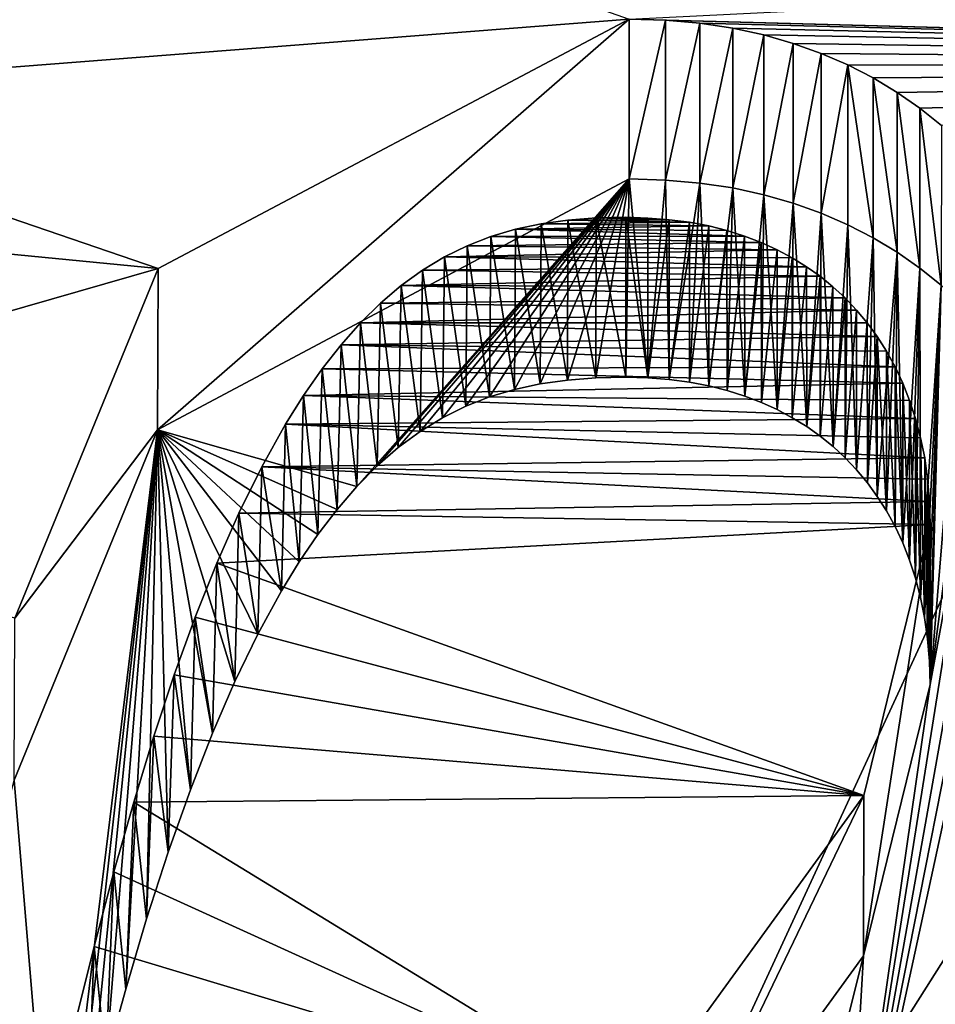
# Model space of a CAD drawing. Header units: millimetres. Extents: x -106 to 241, y -380 to 275.
# Tile 91 of 205: x -11.69 to -10.2, y 22.39 to 23.99. Entities that reach past the tile are written whole.
import ezdxf

# ---------------------------------------------------------------- set-up
doc = ezdxf.new("R2010")
doc.units = ezdxf.units.MM
doc.header["$LTSCALE"] = 65.185185
for name, color, linetype in [('1', 7, 'CONTINUOUS'), ('1086', 7, 'CONTINUOUS'), ('1097', 7, 'CONTINUOUS'), ('11', 7, 'CONTINUOUS'), ('175', 7, 'CONTINUOUS'), ('176', 7, 'CONTINUOUS'), ('177', 7, 'CONTINUOUS'), ('178', 7, 'CONTINUOUS'), ('185', 7, 'CONTINUOUS'), ('461', 7, 'CONTINUOUS'), ('464', 7, 'CONTINUOUS'), ('465', 7, 'CONTINUOUS'), ('469', 7, 'CONTINUOUS'), ('470', 7, 'CONTINUOUS'), ('473', 7, 'CONTINUOUS'), ('475', 7, 'CONTINUOUS'), ('477', 7, 'CONTINUOUS'), ('479', 7, 'CONTINUOUS'), ('481', 7, 'CONTINUOUS'), ('552', 7, 'CONTINUOUS'), ('553', 7, 'CONTINUOUS'), ('728', 7, 'CONTINUOUS'), ('764', 7, 'CONTINUOUS'), ('82', 7, 'CONTINUOUS'), ('84', 7, 'CONTINUOUS'), ('856', 7, 'CONTINUOUS'), ('857', 7, 'CONTINUOUS'), ('858', 7, 'CONTINUOUS'), ('861', 7, 'CONTINUOUS'), ('862', 7, 'CONTINUOUS'), ('863', 7, 'CONTINUOUS')]:
    doc.layers.add(name, color=color, linetype=linetype)

msp = doc.modelspace()

# ---------------------------------------------------------------- linework, layer by layer
at = {"layer": '1', "linetype": 'CONTINUOUS'}
for points in [[(-78.8336, 11.2096), (-77.0064, 40), (-2.5451, 1.1668), (-78.8336, 11.2096)], [(-77.0064, 40), (77.0064, 40), (-2.5451, 1.1668), (-77.0064, 40)]]:
    msp.add_3dface(points, dxfattribs=at)
at = {"layer": '1086', "linetype": 'CONTINUOUS'}
for points in [[(-10.6334, 23.6632, 83.5466), (-10.7974, 23.6624, 83.5468), (-10.7516, 23.666, 83.5458), (-10.6334, 23.6632, 83.5466)], [(-10.7036, 23.667, 83.5456), (-10.6677, 23.6658, 83.5459), (-10.7516, 23.666, 83.5458), (-10.7036, 23.667, 83.5456)], [(-10.6677, 23.6658, 83.5459), (-10.6334, 23.6632, 83.5466), (-10.7516, 23.666, 83.5458), (-10.6677, 23.6658, 83.5459)], [(-10.5114, 23.6365, 83.5537), (-10.9222, 23.6358, 83.5539), (-10.8823, 23.6476, 83.5508), (-10.5114, 23.6365, 83.5537)], [(-10.5693, 23.653, 83.5493), (-10.8823, 23.6476, 83.5508), (-10.841, 23.6563, 83.5484), (-10.5693, 23.653, 83.5493)], [(-10.5693, 23.653, 83.5493), (-10.5397, 23.6455, 83.5513), (-10.8823, 23.6476, 83.5508), (-10.5693, 23.653, 83.5493)], [(-10.5397, 23.6455, 83.5513), (-10.5114, 23.6365, 83.5537), (-10.8823, 23.6476, 83.5508), (-10.5397, 23.6455, 83.5513)], [(-10.6006, 23.6589, 83.5477), (-10.841, 23.6563, 83.5484), (-10.7974, 23.6624, 83.5468), (-10.6006, 23.6589, 83.5477)], [(-10.6006, 23.6589, 83.5477), (-10.5693, 23.653, 83.5493), (-10.841, 23.6563, 83.5484), (-10.6006, 23.6589, 83.5477)], [(-10.6334, 23.6632, 83.5466), (-10.6006, 23.6589, 83.5477), (-10.7974, 23.6624, 83.5468), (-10.6334, 23.6632, 83.5466)], [(-10.4843, 23.6262, 83.5565), (-10.9605, 23.6209, 83.5579), (-10.9222, 23.6358, 83.5539), (-10.4843, 23.6262, 83.5565)], [(-10.5114, 23.6365, 83.5537), (-10.4843, 23.6262, 83.5565), (-10.9222, 23.6358, 83.5539), (-10.5114, 23.6365, 83.5537)], [(-10.4586, 23.6145, 83.5597), (-10.9974, 23.6028, 83.5628), (-10.9605, 23.6209, 83.5579), (-10.4586, 23.6145, 83.5597)], [(-10.4843, 23.6262, 83.5565), (-10.4586, 23.6145, 83.5597), (-10.9605, 23.6209, 83.5579), (-10.4843, 23.6262, 83.5565)], [(-10.4108, 23.587, 83.567), (-11.0331, 23.5814, 83.5685), (-10.9974, 23.6028, 83.5628), (-10.4108, 23.587, 83.567)], [(-10.4586, 23.6145, 83.5597), (-10.4341, 23.6014, 83.5632), (-10.9974, 23.6028, 83.5628), (-10.4586, 23.6145, 83.5597)], [(-10.4341, 23.6014, 83.5632), (-10.4108, 23.587, 83.567), (-10.9974, 23.6028, 83.5628), (-10.4341, 23.6014, 83.5632)], [(-10.4108, 23.587, 83.567), (-10.3888, 23.5715, 83.5712), (-11.0331, 23.5814, 83.5685), (-10.4108, 23.587, 83.567)], [(-10.3888, 23.5715, 83.5712), (-11.0676, 23.5565, 83.5752), (-11.0331, 23.5814, 83.5685), (-10.3888, 23.5715, 83.5712)], [(-10.3888, 23.5715, 83.5712), (-10.368, 23.5546, 83.5757), (-11.0676, 23.5565, 83.5752), (-10.3888, 23.5715, 83.5712)], [(-10.3484, 23.5364, 83.5806), (-11.1011, 23.5281, 83.5828), (-11.0676, 23.5565, 83.5752), (-10.3484, 23.5364, 83.5806)], [(-10.368, 23.5546, 83.5757), (-10.3484, 23.5364, 83.5806), (-11.0676, 23.5565, 83.5752), (-10.368, 23.5546, 83.5757)], [(-10.3484, 23.5364, 83.5806), (-10.3298, 23.5169, 83.5858), (-11.1011, 23.5281, 83.5828), (-10.3484, 23.5364, 83.5806)], [(-10.3298, 23.5169, 83.5858), (-11.1335, 23.4962, 83.5913), (-11.1011, 23.5281, 83.5828), (-10.3298, 23.5169, 83.5858)], [(-10.3298, 23.5169, 83.5858), (-10.3124, 23.4961, 83.5914), (-11.1335, 23.4962, 83.5913), (-10.3298, 23.5169, 83.5858)], [(-10.2962, 23.4738, 83.5973), (-11.1651, 23.4606, 83.6009), (-11.1335, 23.4962, 83.5913), (-10.2962, 23.4738, 83.5973)], [(-10.3124, 23.4961, 83.5914), (-10.2962, 23.4738, 83.5973), (-11.1335, 23.4962, 83.5913), (-10.3124, 23.4961, 83.5914)], [(-10.2962, 23.4738, 83.5973), (-10.2812, 23.4502, 83.6037), (-11.1651, 23.4606, 83.6009), (-10.2962, 23.4738, 83.5973)], [(-10.2673, 23.4251, 83.6104), (-11.1958, 23.4214, 83.6114), (-11.1651, 23.4606, 83.6009), (-10.2673, 23.4251, 83.6104)], [(-10.2812, 23.4502, 83.6037), (-10.2673, 23.4251, 83.6104), (-11.1651, 23.4606, 83.6009), (-10.2812, 23.4502, 83.6037)], [(-10.2673, 23.4251, 83.6104), (-10.2548, 23.3986, 83.6175), (-11.1958, 23.4214, 83.6114), (-10.2673, 23.4251, 83.6104)], [(-10.2548, 23.3986, 83.6175), (-11.2258, 23.3786, 83.6229), (-11.1958, 23.4214, 83.6114), (-10.2548, 23.3986, 83.6175)], [(-10.2548, 23.3986, 83.6175), (-10.2438, 23.3706, 83.625), (-11.2258, 23.3786, 83.6229), (-10.2548, 23.3986, 83.6175)], [(-10.2341, 23.3411, 83.6329), (-11.2549, 23.332, 83.6353), (-11.2258, 23.3786, 83.6229), (-10.2341, 23.3411, 83.6329)], [(-10.2438, 23.3706, 83.625), (-10.2341, 23.3411, 83.6329), (-11.2258, 23.3786, 83.6229), (-10.2438, 23.3706, 83.625)], [(-10.2194, 23.2774, 83.65), (-11.2935, 23.2631, 83.6538), (-11.2549, 23.332, 83.6353), (-10.2194, 23.2774, 83.65)], [(-10.2341, 23.3411, 83.6329), (-10.2259, 23.3101, 83.6412), (-11.2549, 23.332, 83.6353), (-10.2341, 23.3411, 83.6329)], [(-10.2259, 23.3101, 83.6412), (-10.2194, 23.2774, 83.65), (-11.2549, 23.332, 83.6353), (-10.2259, 23.3101, 83.6412)], [(-10.2194, 23.2774, 83.65), (-10.2148, 23.243, 83.6592), (-11.2935, 23.2631, 83.6538), (-10.2194, 23.2774, 83.65)], [(-10.2118, 23.207, 83.6688), (-11.3306, 23.188, 83.6739), (-11.2935, 23.2631, 83.6538), (-10.2118, 23.207, 83.6688)], [(-10.2148, 23.243, 83.6592), (-10.2118, 23.207, 83.6688), (-11.2935, 23.2631, 83.6538), (-10.2148, 23.243, 83.6592)], [(-10.2118, 23.207, 83.6688), (-10.2105, 23.1693, 83.6789), (-11.3306, 23.188, 83.6739), (-10.2118, 23.207, 83.6688)], [(-10.2105, 23.1693, 83.6789), (-11.3665, 23.1068, 83.6957), (-11.3306, 23.188, 83.6739), (-10.2105, 23.1693, 83.6789)], [(-10.2105, 23.1693, 83.6789), (-10.3179, 22.7308, 83.7964), (-11.3665, 23.1068, 83.6957), (-10.2105, 23.1693, 83.6789)], [(-10.3179, 22.7308, 83.7964), (-11.4012, 23.0196, 83.719), (-11.3665, 23.1068, 83.6957), (-10.3179, 22.7308, 83.7964)], [(-10.3179, 22.7308, 83.7964), (-11.4352, 22.9262, 83.7441), (-11.4012, 23.0196, 83.719), (-10.3179, 22.7308, 83.7964)], [(-10.3179, 22.7308, 83.7964), (-11.4684, 22.8265, 83.7708), (-11.4352, 22.9262, 83.7441), (-10.3179, 22.7308, 83.7964)], [(-10.3179, 22.7308, 83.7964), (-11.501, 22.7201, 83.7993), (-11.4684, 22.8265, 83.7708), (-10.3179, 22.7308, 83.7964)], [(-10.3179, 22.7308, 83.7964), (-10.687, 22.2221, 83.9327), (-11.501, 22.7201, 83.7993), (-10.3179, 22.7308, 83.7964)], [(-10.687, 22.2221, 83.9327), (-11.5333, 22.6068, 83.8297), (-11.501, 22.7201, 83.7993), (-10.687, 22.2221, 83.9327)], [(-10.687, 22.2221, 83.9327), (-11.5653, 22.4863, 83.8619), (-11.5333, 22.6068, 83.8297), (-10.687, 22.2221, 83.9327)], [(-10.687, 22.2221, 83.9327), (-11.5971, 22.3581, 83.8963), (-11.5653, 22.4863, 83.8619), (-10.687, 22.2221, 83.9327)]]:
    msp.add_3dface(points, dxfattribs=at)
at = {"layer": '1097', "linetype": 'CONTINUOUS'}
for points in [[(-11.4627, 23.323, 82.6025), (-10.6981, 23.7292, 82.4936), (-11.1395, 23.2309, 82.6271), (-11.4627, 23.323, 82.6025)], [(-10.6981, 23.7292, 82.4936), (-11.1064, 23.2643, 82.6182), (-11.1395, 23.2309, 82.6271), (-10.6981, 23.7292, 82.4936)], [(-10.6981, 23.7292, 82.4936), (-11.0723, 23.294, 82.6103), (-11.1064, 23.2643, 82.6182), (-10.6981, 23.7292, 82.4936)], [(-10.6981, 23.7292, 82.4936), (-11.037, 23.3199, 82.6033), (-11.0723, 23.294, 82.6103), (-10.6981, 23.7292, 82.4936)], [(-10.6981, 23.7292, 82.4936), (-11.0007, 23.3422, 82.5973), (-11.037, 23.3199, 82.6033), (-10.6981, 23.7292, 82.4936)], [(-10.6981, 23.7292, 82.4936), (-10.9631, 23.3609, 82.5923), (-11.0007, 23.3422, 82.5973), (-10.6981, 23.7292, 82.4936)], [(-10.6981, 23.7292, 82.4936), (-10.9243, 23.3762, 82.5882), (-10.9631, 23.3609, 82.5923), (-10.6981, 23.7292, 82.4936)], [(-10.6981, 23.7292, 82.4936), (-10.884, 23.3883, 82.585), (-10.9243, 23.3762, 82.5882), (-10.6981, 23.7292, 82.4936)], [(-10.6981, 23.7292, 82.4936), (-10.8422, 23.3973, 82.5826), (-10.884, 23.3883, 82.585), (-10.6981, 23.7292, 82.4936)], [(-10.6981, 23.7292, 82.4936), (-10.7982, 23.4035, 82.5809), (-10.8422, 23.3973, 82.5826), (-10.6981, 23.7292, 82.4936)], [(-10.6981, 23.7292, 82.4936), (-10.752, 23.4072, 82.5799), (-10.7982, 23.4035, 82.5809), (-10.6981, 23.7292, 82.4936)], [(-10.6981, 23.7292, 82.4936), (-10.7036, 23.4081, 82.5797), (-10.752, 23.4072, 82.5799), (-10.6981, 23.7292, 82.4936)], [(-10.6981, 23.7292, 82.4936), (-10.6677, 23.407, 82.58), (-10.7036, 23.4081, 82.5797), (-10.6981, 23.7292, 82.4936)], [(-10.6981, 23.7292, 82.4936), (-10.6394, 23.7272, 82.4942), (-10.6677, 23.407, 82.58), (-10.6981, 23.7292, 82.4936)], [(-10.6394, 23.7272, 82.4942), (-10.6332, 23.4043, 82.5807), (-10.6677, 23.407, 82.58), (-10.6394, 23.7272, 82.4942)], [(-10.6394, 23.7272, 82.4942), (-10.5835, 23.7223, 82.4955), (-10.6332, 23.4043, 82.5807), (-10.6394, 23.7272, 82.4942)], [(-10.5835, 23.7223, 82.4955), (-10.6004, 23.4, 82.5818), (-10.6332, 23.4043, 82.5807), (-10.5835, 23.7223, 82.4955)], [(-10.5835, 23.7223, 82.4955), (-10.569, 23.3941, 82.5834), (-10.6004, 23.4, 82.5818), (-10.5835, 23.7223, 82.4955)], [(-10.5835, 23.7223, 82.4955), (-10.5304, 23.7145, 82.4976), (-10.569, 23.3941, 82.5834), (-10.5835, 23.7223, 82.4955)], [(-10.5304, 23.7145, 82.4976), (-10.5393, 23.3866, 82.5854), (-10.569, 23.3941, 82.5834), (-10.5304, 23.7145, 82.4976)], [(-10.5304, 23.7145, 82.4976), (-10.511, 23.3776, 82.5879), (-10.5393, 23.3866, 82.5854), (-10.5304, 23.7145, 82.4976)], [(-10.5304, 23.7145, 82.4976), (-10.4801, 23.7035, 82.5005), (-10.511, 23.3776, 82.5879), (-10.5304, 23.7145, 82.4976)], [(-10.4801, 23.7035, 82.5005), (-10.4839, 23.3672, 82.5906), (-10.511, 23.3776, 82.5879), (-10.4801, 23.7035, 82.5005)], [(-10.4801, 23.7035, 82.5005), (-10.4583, 23.3555, 82.5938), (-10.4839, 23.3672, 82.5906), (-10.4801, 23.7035, 82.5005)], [(-10.4801, 23.7035, 82.5005), (-10.4324, 23.6898, 82.5042), (-10.4583, 23.3555, 82.5938), (-10.4801, 23.7035, 82.5005)], [(-10.4324, 23.6898, 82.5042), (-10.4339, 23.3424, 82.5973), (-10.4583, 23.3555, 82.5938), (-10.4324, 23.6898, 82.5042)], [(-10.4324, 23.6898, 82.5042), (-10.4106, 23.3281, 82.6011), (-10.4339, 23.3424, 82.5973), (-10.4324, 23.6898, 82.5042)], [(-10.4324, 23.6898, 82.5042), (-10.3869, 23.6737, 82.5085), (-10.4106, 23.3281, 82.6011), (-10.4324, 23.6898, 82.5042)], [(-10.3869, 23.6737, 82.5085), (-10.3887, 23.3125, 82.6053), (-10.4106, 23.3281, 82.6011), (-10.3869, 23.6737, 82.5085)], [(-10.3869, 23.6737, 82.5085), (-10.3679, 23.2956, 82.6098), (-10.3887, 23.3125, 82.6053), (-10.3869, 23.6737, 82.5085)], [(-10.3869, 23.6737, 82.5085), (-10.3438, 23.655, 82.5135), (-10.3679, 23.2956, 82.6098), (-10.3869, 23.6737, 82.5085)], [(-10.3438, 23.655, 82.5135), (-10.3482, 23.2774, 82.6147), (-10.3679, 23.2956, 82.6098), (-10.3438, 23.655, 82.5135)], [(-10.3438, 23.655, 82.5135), (-10.3297, 23.258, 82.6199), (-10.3482, 23.2774, 82.6147), (-10.3438, 23.655, 82.5135)], [(-10.3438, 23.655, 82.5135), (-10.3028, 23.6339, 82.5192), (-10.3297, 23.258, 82.6199), (-10.3438, 23.655, 82.5135)], [(-10.3028, 23.6339, 82.5192), (-10.3123, 23.2372, 82.6255), (-10.3297, 23.258, 82.6199), (-10.3028, 23.6339, 82.5192)], [(-10.3028, 23.6339, 82.5192), (-10.2962, 23.215, 82.6314), (-10.3123, 23.2372, 82.6255), (-10.3028, 23.6339, 82.5192)], [(-10.3028, 23.6339, 82.5192), (-10.264, 23.6106, 82.5254), (-10.2962, 23.215, 82.6314), (-10.3028, 23.6339, 82.5192)], [(-10.264, 23.6106, 82.5254), (-10.2812, 23.1914, 82.6377), (-10.2962, 23.215, 82.6314), (-10.264, 23.6106, 82.5254)], [(-10.264, 23.6106, 82.5254), (-10.2674, 23.1664, 82.6444), (-10.2812, 23.1914, 82.6377), (-10.264, 23.6106, 82.5254)], [(-10.264, 23.6106, 82.5254), (-10.2549, 23.1399, 82.6515), (-10.2674, 23.1664, 82.6444), (-10.264, 23.6106, 82.5254)], [(-10.264, 23.6106, 82.5254), (-10.2273, 23.5849, 82.5323), (-10.2549, 23.1399, 82.6515), (-10.264, 23.6106, 82.5254)], [(-10.2273, 23.5849, 82.5323), (-10.2438, 23.1119, 82.659), (-10.2549, 23.1399, 82.6515), (-10.2273, 23.5849, 82.5323)], [(-10.2273, 23.5849, 82.5323), (-10.2341, 23.0824, 82.6669), (-10.2438, 23.1119, 82.659), (-10.2273, 23.5849, 82.5323)], [(-10.2273, 23.5849, 82.5323), (-10.2259, 23.0514, 82.6753), (-10.2341, 23.0824, 82.6669), (-10.2273, 23.5849, 82.5323)], [(-10.2273, 23.5849, 82.5323), (-10.1925, 23.5569, 82.5398), (-10.2259, 23.0514, 82.6753), (-10.2273, 23.5849, 82.5323)], [(-10.1925, 23.5569, 82.5398), (-10.2195, 23.0187, 82.684), (-10.2259, 23.0514, 82.6753), (-10.1925, 23.5569, 82.5398)], [(-10.1925, 23.5569, 82.5398), (-10.2148, 22.9843, 82.6932), (-10.2195, 23.0187, 82.684), (-10.1925, 23.5569, 82.5398)], [(-10.1925, 23.5569, 82.5398), (-10.2118, 22.9482, 82.7029), (-10.2148, 22.9843, 82.6932), (-10.1925, 23.5569, 82.5398)], [(-10.1925, 23.5569, 82.5398), (-10.2105, 22.9105, 82.713), (-10.2118, 22.9482, 82.7029), (-10.1925, 23.5569, 82.5398)], [(-10.1925, 23.5569, 82.5398), (-10.1595, 23.5264, 82.548), (-10.2105, 22.9105, 82.713), (-10.1925, 23.5569, 82.5398)], [(-10.1595, 23.5264, 82.548), (-10.1328, 23.4984, 82.5555), (-10.2105, 22.9105, 82.713), (-10.1595, 23.5264, 82.548)], [(-10.1328, 23.4984, 82.5555), (-10.1076, 23.4687, 82.5634), (-10.2105, 22.9105, 82.713), (-10.1328, 23.4984, 82.5555)], [(-10.1076, 23.4687, 82.5634), (-10.0839, 23.4372, 82.5719), (-10.349, 21.9526, 82.9697), (-10.1076, 23.4687, 82.5634)], [(-10.1076, 23.4687, 82.5634), (-10.349, 21.9526, 82.9697), (-10.2105, 22.9105, 82.713), (-10.1076, 23.4687, 82.5634)], [(-10.0839, 23.4372, 82.5719), (-10.0618, 23.4039, 82.5808), (-10.349, 21.9526, 82.9697), (-10.0839, 23.4372, 82.5719)], [(-10.0618, 23.4039, 82.5808), (-10.0413, 23.3687, 82.5902), (-10.349, 21.9526, 82.9697), (-10.0618, 23.4039, 82.5808)], [(-10.0413, 23.3687, 82.5902), (-10.0346, 22.4476, 82.837), (-10.349, 21.9526, 82.9697), (-10.0413, 23.3687, 82.5902)], [(-11.6946, 22.7555, 82.7545), (-11.4627, 23.323, 82.6025), (-11.6288, 21.9633, 82.9668), (-11.6946, 22.7555, 82.7545)], [(-11.4627, 23.323, 82.6025), (-11.6038, 22.0718, 82.9377), (-11.6288, 21.9633, 82.9668), (-11.4627, 23.323, 82.6025)], [(-11.4627, 23.323, 82.6025), (-11.5762, 22.1842, 82.9076), (-11.6038, 22.0718, 82.9377), (-11.4627, 23.323, 82.6025)], [(-11.4627, 23.323, 82.6025), (-11.5461, 22.3008, 82.8764), (-11.5762, 22.1842, 82.9076), (-11.4627, 23.323, 82.6025)], [(-11.4627, 23.323, 82.6025), (-11.514, 22.4168, 82.8453), (-11.5461, 22.3008, 82.8764), (-11.4627, 23.323, 82.6025)], [(-11.4627, 23.323, 82.6025), (-11.48, 22.5307, 82.8148), (-11.514, 22.4168, 82.8453), (-11.4627, 23.323, 82.6025)], [(-11.4627, 23.323, 82.6025), (-11.4449, 22.6389, 82.7858), (-11.48, 22.5307, 82.8148), (-11.4627, 23.323, 82.6025)], [(-11.4627, 23.323, 82.6025), (-11.1395, 23.2309, 82.6271), (-11.1716, 23.1939, 82.6371), (-11.4627, 23.323, 82.6025)], [(-11.4627, 23.323, 82.6025), (-11.1716, 23.1939, 82.6371), (-11.2027, 23.1531, 82.648), (-11.4627, 23.323, 82.6025)], [(-11.4627, 23.323, 82.6025), (-11.2027, 23.1531, 82.648), (-11.2327, 23.1091, 82.6598), (-11.4627, 23.323, 82.6025)], [(-11.4627, 23.323, 82.6025), (-11.2327, 23.1091, 82.6598), (-11.2616, 23.0619, 82.6724), (-11.4627, 23.323, 82.6025)], [(-11.4627, 23.323, 82.6025), (-11.2616, 23.0619, 82.6724), (-11.2998, 22.9921, 82.6911), (-11.4627, 23.323, 82.6025)], [(-11.4627, 23.323, 82.6025), (-11.2998, 22.9921, 82.6911), (-11.3369, 22.9155, 82.7117), (-11.4627, 23.323, 82.6025)], [(-11.4627, 23.323, 82.6025), (-11.3369, 22.9155, 82.7117), (-11.3733, 22.8315, 82.7342), (-11.4627, 23.323, 82.6025)], [(-11.4627, 23.323, 82.6025), (-11.3733, 22.8315, 82.7342), (-11.4092, 22.7397, 82.7588), (-11.4627, 23.323, 82.6025)], [(-11.4627, 23.323, 82.6025), (-11.4092, 22.7397, 82.7588), (-11.4449, 22.6389, 82.7858), (-11.4627, 23.323, 82.6025)], [(-10.349, 21.9526, 82.9697), (-10.3184, 22.471, 82.8308), (-10.2105, 22.9105, 82.713), (-10.349, 21.9526, 82.9697)], [(-11.8947, 21.9472, 82.9711), (-11.6946, 22.7555, 82.7545), (-11.6288, 21.9633, 82.9668), (-11.8947, 21.9472, 82.9711)], [(-10.5263, 21.6422, 83.0528), (-10.687, 21.9633, 82.9668), (-10.3184, 22.471, 82.8308), (-10.5263, 21.6422, 83.0528)], [(-10.349, 21.9526, 82.9697), (-10.5263, 21.6422, 83.0528), (-10.3184, 22.471, 82.8308), (-10.349, 21.9526, 82.9697)]]:
    msp.add_3dface(points, dxfattribs=at)
at = {"layer": '11', "linetype": 'CONTINUOUS'}
for points in [[(-1.9846, 3.6162, 3.5), (-1.75, 3.5903, 3.5), (-63, 37.5, 3.5), (-1.9846, 3.6162, 3.5)], [(-63, 37.5, 3.5), (-1.75, 3.5903, 3.5), (-1.75, 37.5, 3.5), (-63, 37.5, 3.5)], [(-2.2188, 3.6454, 3.5), (-1.9846, 3.6162, 3.5), (-63, 37.5, 3.5), (-2.2188, 3.6454, 3.5)], [(-63, 11.6468, 3.5), (-2.2188, 3.6454, 3.5), (-63, 37.5, 3.5), (-63, 11.6468, 3.5)]]:
    msp.add_3dface(points, dxfattribs=at)
at = {"layer": '175', "linetype": 'CONTINUOUS'}
for points in [[(-10.7574, 35.5504, 51.4651), (-18.2185, 23.7124, 51.6503), (-12.551, 33.0513, 51.0269), (-10.7574, 35.5504, 51.4651)], [(-17.4803, 23.5825, 52.6728), (-11.4096, 34.0972, 52.5061), (-17.9148, 25.1146, 53.1318), (-17.4803, 23.5825, 52.6728)]]:
    msp.add_3dface(points, dxfattribs=at)
at = {"layer": '176', "linetype": 'CONTINUOUS'}
for points in [[(-18.2185, 23.7124, 51.6503), (-10.7574, 35.5504, 51.4651), (-14.5421, 32.0969, 51.7143), (-18.2185, 23.7124, 51.6503)], [(-18.2185, 23.7124, 52.0163), (-14.5421, 32.0969, 51.7143), (-10.7574, 35.5504, 51.8312), (-18.2185, 23.7124, 52.0163)]]:
    msp.add_3dface(points, dxfattribs=at)
at = {"layer": '177', "linetype": 'CONTINUOUS'}
for points in [[(-18.2185, 23.7124, 52.0163), (-10.7574, 35.5504, 51.8312), (-16.3988, 27.2927, 52.4418), (-18.2185, 23.7124, 52.0163)], [(-17.4803, 23.5825, 53.9939), (-17.9148, 25.1146, 53.4978), (-11.4096, 34.0972, 53.8272), (-17.4803, 23.5825, 53.9939)]]:
    msp.add_3dface(points, dxfattribs=at)
at = {"layer": '178', "linetype": 'CONTINUOUS'}
for points in [[(-15.6, 20.5, 65.5), (-15.6, 20.5, 63.5536), (-11.0309, 31.5309, 63.5536), (-15.6, 20.5, 65.5)], [(-11.0309, 31.5309, 65.5), (-15.6, 20.5, 65.5), (-11.0309, 31.5309, 63.5536), (-11.0309, 31.5309, 65.5)]]:
    msp.add_3dface(points, dxfattribs=at)
at = {"layer": '185', "linetype": 'CONTINUOUS'}
msp.add_3dface([(-16.2928, 20.5, 62.5), (-11.9536, 32.4466, 62.5), (-11.5241, 32.0174, 62.5), (-16.2928, 20.5, 62.5)], dxfattribs=at)
at = {"layer": '461', "linetype": 'CONTINUOUS'}
for points in [[(-11.2733, 31.7733, 68.4429), (-15.9429, 20.5, 68.4429), (-11.1039, 31.6039, 68.2033), (-11.2733, 31.7733, 68.4429)], [(-15.9429, 20.5, 68.4429), (-15.7033, 20.5, 68.2033), (-11.1039, 31.6039, 68.2033), (-15.9429, 20.5, 68.4429)]]:
    msp.add_3dface(points, dxfattribs=at)
at = {"layer": '464', "linetype": 'CONTINUOUS'}
for points in [[(-16.0646, 20.5, 72.2), (-11.3147, 31.8147, 68.5808), (-11.3595, 31.8593, 72.2), (-16.0646, 20.5, 72.2)], [(-16.0646, 20.5, 72.2), (-16.0014, 20.5, 68.5808), (-11.3147, 31.8147, 68.5808), (-16.0646, 20.5, 72.2)]]:
    msp.add_3dface(points, dxfattribs=at)
at = {"layer": '465', "linetype": 'CONTINUOUS'}
for points in [[(-16.0014, 20.5, 68.5808), (-11.2733, 31.7733, 68.4429), (-11.3147, 31.8147, 68.5808), (-16.0014, 20.5, 68.5808)], [(-11.2733, 31.7733, 68.4429), (-16.0014, 20.5, 68.5808), (-15.9855, 20.5, 68.5061), (-11.2733, 31.7733, 68.4429)], [(-15.9429, 20.5, 68.4429), (-11.2733, 31.7733, 68.4429), (-15.9855, 20.5, 68.5061), (-15.9429, 20.5, 68.4429)]]:
    msp.add_3dface(points, dxfattribs=at)
at = {"layer": '469', "linetype": 'CONTINUOUS'}
for points in [[(-15.6448, 20.5, 68.0654), (-11.0309, 31.5309, 65.5), (-11.0625, 31.5625, 68.0654), (-15.6448, 20.5, 68.0654)], [(-15.6, 20.5, 65.5), (-11.0309, 31.5309, 65.5), (-15.6448, 20.5, 68.0654), (-15.6, 20.5, 65.5)]]:
    msp.add_3dface(points, dxfattribs=at)
at = {"layer": '470', "linetype": 'CONTINUOUS'}
for points in [[(-11.3983, 31.8983, 62.6), (-15.6268, 20.5, 63.4536), (-16.1196, 20.5, 62.6), (-11.3983, 31.8983, 62.6)], [(-11.0498, 31.5498, 63.4536), (-15.6268, 20.5, 63.4536), (-11.3983, 31.8983, 62.6), (-11.0498, 31.5498, 63.4536)]]:
    msp.add_3dface(points, dxfattribs=at)
at = {"layer": '473', "linetype": 'CONTINUOUS'}
for points in [[(-15.6268, 20.5, 63.4536), (-11.0498, 31.5498, 63.4536), (-15.6068, 20.5, 63.5018), (-15.6268, 20.5, 63.4536)], [(-11.0498, 31.5498, 63.4536), (-15.6, 20.5, 63.5536), (-15.6068, 20.5, 63.5018), (-11.0498, 31.5498, 63.4536)], [(-11.0309, 31.5309, 63.5536), (-15.6, 20.5, 63.5536), (-11.0498, 31.5498, 63.4536), (-11.0309, 31.5309, 63.5536)]]:
    msp.add_3dface(points, dxfattribs=at)
at = {"layer": '475', "linetype": 'CONTINUOUS'}
for points in [[(-11.1039, 31.6039, 68.2033), (-15.7033, 20.5, 68.2033), (-11.0625, 31.5625, 68.0654), (-11.1039, 31.6039, 68.2033)], [(-11.0625, 31.5625, 68.0654), (-15.7033, 20.5, 68.2033), (-15.6606, 20.5, 68.1401), (-11.0625, 31.5625, 68.0654)], [(-15.6448, 20.5, 68.0654), (-11.0625, 31.5625, 68.0654), (-15.6606, 20.5, 68.1401), (-15.6448, 20.5, 68.0654)]]:
    msp.add_3dface(points, dxfattribs=at)
at = {"layer": '477', "linetype": 'CONTINUOUS'}
for points in [[(-16.2928, 20.5, 62.5), (-11.5241, 32.0174, 62.5), (-16.1928, 20.5, 62.5268), (-16.2928, 20.5, 62.5)], [(-11.5241, 32.0174, 62.5), (-16.1196, 20.5, 62.6), (-16.1928, 20.5, 62.5268), (-11.5241, 32.0174, 62.5)], [(-11.5241, 32.0174, 62.5), (-11.3983, 31.8983, 62.6), (-16.1196, 20.5, 62.6), (-11.5241, 32.0174, 62.5)]]:
    msp.add_3dface(points, dxfattribs=at)
at = {"layer": '479', "linetype": 'CONTINUOUS'}
for points in [[(-15.4939, 26.9179, 72.5), (-16.7705, 20.5, 72.5), (-11.5792, 32.0788, 72.5), (-15.4939, 26.9179, 72.5)], [(-11.5792, 32.0788, 72.5), (-16.7705, 20.5, 72.5), (-16.3752, 20.5, 72.5), (-11.5792, 32.0788, 72.5)]]:
    msp.add_3dface(points, dxfattribs=at)
at = {"layer": '481', "linetype": 'CONTINUOUS'}
for points in [[(-11.3595, 31.8593, 72.2), (-11.5792, 32.0788, 72.5), (-16.3752, 20.5, 72.5), (-11.3595, 31.8593, 72.2)], [(-16.0646, 20.5, 72.2), (-11.3595, 31.8593, 72.2), (-16.3752, 20.5, 72.5), (-16.0646, 20.5, 72.2)]]:
    msp.add_3dface(points, dxfattribs=at)
at = {"layer": '552', "linetype": 'CONTINUOUS'}
msp.add_3dface([(-16.3987, 27.2929, 54.1207), (-17.4803, 23.5825, 53.9939), (-11.4096, 34.0972, 53.8272), (-16.3987, 27.2929, 54.1207)], dxfattribs=at)
at = {"layer": '553', "linetype": 'CONTINUOUS'}
msp.add_3dface([(-11.4096, 34.0972, 52.5061), (-17.4803, 23.5825, 52.6728), (-12.551, 33.0513, 52.3481), (-11.4096, 34.0972, 52.5061)], dxfattribs=at)
at = {"layer": '728', "linetype": 'CONTINUOUS'}
for points in [[(-12.2825, 23.865, 83.4925), (-12.5276, 24.6305, 83.2874), (-10.6981, 23.988, 83.4596), (-12.2825, 23.865, 83.4925)], [(-7.8012, 23.9104, 83.4804), (-10.6981, 23.988, 83.4596), (-7.7744, 24.1332, 83.4207), (-7.8012, 23.9104, 83.4804)], [(-11.4615, 23.5839, 83.5679), (-12.2825, 23.865, 83.4925), (-10.6981, 23.988, 83.4596), (-11.4615, 23.5839, 83.5679)], [(-10.6395, 23.9861, 83.4601), (-10.6981, 23.988, 83.4596), (-7.8012, 23.9104, 83.4804), (-10.6395, 23.9861, 83.4601)], [(-10.5837, 23.9812, 83.4614), (-10.6395, 23.9861, 83.4601), (-7.8012, 23.9104, 83.4804), (-10.5837, 23.9812, 83.4614)], [(-10.5305, 23.9733, 83.4635), (-10.5837, 23.9812, 83.4614), (-7.8012, 23.9104, 83.4804), (-10.5305, 23.9733, 83.4635)], [(-10.4802, 23.9624, 83.4664), (-10.5305, 23.9733, 83.4635), (-7.8012, 23.9104, 83.4804), (-10.4802, 23.9624, 83.4664)], [(-10.4325, 23.9487, 83.4701), (-10.4802, 23.9624, 83.4664), (-7.8012, 23.9104, 83.4804), (-10.4325, 23.9487, 83.4701)], [(-10.3869, 23.9325, 83.4744), (-10.4325, 23.9487, 83.4701), (-7.8012, 23.9104, 83.4804), (-10.3869, 23.9325, 83.4744)], [(-10.3437, 23.9138, 83.4795), (-10.3869, 23.9325, 83.4744), (-7.8012, 23.9104, 83.4804), (-10.3437, 23.9138, 83.4795)], [(-10.3027, 23.8927, 83.4851), (-10.3437, 23.9138, 83.4795), (-7.8012, 23.9104, 83.4804), (-10.3027, 23.8927, 83.4851)], [(-10.2639, 23.8693, 83.4914), (-10.3027, 23.8927, 83.4851), (-7.8012, 23.9104, 83.4804), (-10.2639, 23.8693, 83.4914)], [(-10.2271, 23.8436, 83.4982), (-10.2639, 23.8693, 83.4914), (-7.8012, 23.9104, 83.4804), (-10.2271, 23.8436, 83.4982)], [(-10.1923, 23.8156, 83.5058), (-10.2271, 23.8436, 83.4982), (-7.8012, 23.9104, 83.4804), (-10.1923, 23.8156, 83.5058)], [(-12.1496, 23.6509, 83.5499), (-12.2825, 23.865, 83.4925), (-11.4615, 23.5839, 83.5679), (-12.1496, 23.6509, 83.5499)], [(-12.5494, 23.2718, 83.6515), (-12.1496, 23.6509, 83.5499), (-11.4615, 23.5839, 83.5679), (-12.5494, 23.2718, 83.6515)], [(-11.6935, 23.0181, 83.7195), (-12.5494, 23.2718, 83.6515), (-11.4615, 23.5839, 83.5679), (-11.6935, 23.0181, 83.7195)], [(-10.349, 22.2114, 83.9356), (-10.0337, 22.7087, 83.8023), (-10, 22.1686, 83.9471), (-10.349, 22.2114, 83.9356)]]:
    msp.add_3dface(points, dxfattribs=at)
at = {"layer": '764', "linetype": 'CONTINUOUS'}
for points in [[(0, 42.6294, 81.5704), (-14.2351, 37.4265, 82.5231), (0.002, -63.8706, 110.107), (0, 42.6294, 81.5704)], [(-14.2351, 37.4265, 82.5231), (-14.3118, -0.1509, 92.3786), (0.002, -63.8706, 110.107), (-14.2351, 37.4265, 82.5231)]]:
    msp.add_3dface(points, dxfattribs=at)
at = {"layer": '82', "linetype": 'CONTINUOUS'}
for points in [[(-17.5, 36.8137, 11.5), (-11, 27.0359, 11.5), (-7.25, 19.5, 11.5), (-17.5, 36.8137, 11.5)], [(-12.4508, 12.5228, 11.5), (-17.5, 36.8137, 11.5), (-10.9541, 13.9902, 11.5), (-12.4508, 12.5228, 11.5)], [(-10.9541, 13.9902, 11.5), (-17.5, 36.8137, 11.5), (-10.5696, 17.7317, 11.5), (-10.9541, 13.9902, 11.5)], [(-10.5696, 17.7317, 11.5), (-17.5, 36.8137, 11.5), (-7.25, 19.5, 11.5), (-10.5696, 17.7317, 11.5)], [(-11, 27.0359, 11.5), (-7, 27.0359, 11.5), (-4.1746, 18.0577, 11.5), (-11, 27.0359, 11.5)], [(-7.25, 19.5, 11.5), (-11, 27.0359, 11.5), (-4.1746, 18.0577, 11.5), (-7.25, 19.5, 11.5)]]:
    msp.add_3dface(points, dxfattribs=at)
at = {"layer": '84', "linetype": 'CONTINUOUS'}
for points in [[(-17.0299, 34.8675, 15), (-17.0299, 8.2504, 15), (-11.5, 30.5, 15), (-17.0299, 34.8675, 15)], [(-11.5, 30.5, 15), (-17.0299, 8.2504, 15), (-10.25, 28.335, 15), (-11.5, 30.5, 15)], [(-10.25, 28.335, 15), (-17.0299, 8.2504, 15), (-7.75, 28.335, 15), (-10.25, 28.335, 15)], [(-7.75, 28.335, 15), (-17.0299, 8.2504, 15), (-10.7141, 17.5, 15), (-7.75, 28.335, 15)], [(7.75, 28.335, 15), (-7.75, 28.335, 15), (-10.7141, 17.5, 15), (7.75, 28.335, 15)], [(-7.25, 19.5, 15), (7.75, 28.335, 15), (-10.7141, 17.5, 15), (-7.25, 19.5, 15)]]:
    msp.add_3dface(points, dxfattribs=at)
at = {"layer": '856', "linetype": 'CONTINUOUS'}
for points in [[(-11.4615, 23.5839, 83.5679), (-10.6981, 23.988, 83.4596), (-11.4627, 23.323, 82.6025), (-11.4615, 23.5839, 83.5679)], [(-11.4627, 23.323, 82.6025), (-10.6981, 23.988, 83.4596), (-10.6981, 23.7292, 82.4936), (-11.4627, 23.323, 82.6025)], [(-11.6935, 23.0181, 83.7195), (-11.4615, 23.5839, 83.5679), (-11.4627, 23.323, 82.6025), (-11.6935, 23.0181, 83.7195)], [(-11.6946, 22.7555, 82.7545), (-11.6935, 23.0181, 83.7195), (-11.4627, 23.323, 82.6025), (-11.6946, 22.7555, 82.7545)]]:
    msp.add_3dface(points, dxfattribs=at)
at = {"layer": '857', "linetype": 'CONTINUOUS'}
for points in [[(-10.6981, 23.988, 83.4596), (-10.6395, 23.9861, 83.4601), (-10.6981, 23.7292, 82.4936), (-10.6981, 23.988, 83.4596)], [(-10.6981, 23.7292, 82.4936), (-10.6395, 23.9861, 83.4601), (-10.6394, 23.7272, 82.4942), (-10.6981, 23.7292, 82.4936)], [(-10.6395, 23.9861, 83.4601), (-10.5837, 23.9812, 83.4614), (-10.6394, 23.7272, 82.4942), (-10.6395, 23.9861, 83.4601)], [(-10.6394, 23.7272, 82.4942), (-10.5837, 23.9812, 83.4614), (-10.5835, 23.7223, 82.4955), (-10.6394, 23.7272, 82.4942)], [(-10.5837, 23.9812, 83.4614), (-10.5305, 23.9733, 83.4635), (-10.5835, 23.7223, 82.4955), (-10.5837, 23.9812, 83.4614)], [(-10.5835, 23.7223, 82.4955), (-10.5305, 23.9733, 83.4635), (-10.5304, 23.7145, 82.4976), (-10.5835, 23.7223, 82.4955)], [(-10.5305, 23.9733, 83.4635), (-10.4802, 23.9624, 83.4664), (-10.5304, 23.7145, 82.4976), (-10.5305, 23.9733, 83.4635)], [(-10.5304, 23.7145, 82.4976), (-10.4802, 23.9624, 83.4664), (-10.4801, 23.7035, 82.5005), (-10.5304, 23.7145, 82.4976)], [(-10.4802, 23.9624, 83.4664), (-10.4325, 23.9487, 83.4701), (-10.4801, 23.7035, 82.5005), (-10.4802, 23.9624, 83.4664)], [(-10.4801, 23.7035, 82.5005), (-10.4325, 23.9487, 83.4701), (-10.4324, 23.6898, 82.5042), (-10.4801, 23.7035, 82.5005)], [(-10.4325, 23.9487, 83.4701), (-10.3869, 23.9325, 83.4744), (-10.4324, 23.6898, 82.5042), (-10.4325, 23.9487, 83.4701)], [(-10.4324, 23.6898, 82.5042), (-10.3869, 23.9325, 83.4744), (-10.3869, 23.6737, 82.5085), (-10.4324, 23.6898, 82.5042)], [(-10.3869, 23.9325, 83.4744), (-10.3437, 23.9138, 83.4795), (-10.3869, 23.6737, 82.5085), (-10.3869, 23.9325, 83.4744)], [(-10.3869, 23.6737, 82.5085), (-10.3437, 23.9138, 83.4795), (-10.3438, 23.655, 82.5135), (-10.3869, 23.6737, 82.5085)], [(-10.3438, 23.655, 82.5135), (-10.3437, 23.9138, 83.4795), (-10.3028, 23.6339, 82.5192), (-10.3438, 23.655, 82.5135)], [(-10.3437, 23.9138, 83.4795), (-10.3027, 23.8927, 83.4851), (-10.3028, 23.6339, 82.5192), (-10.3437, 23.9138, 83.4795)], [(-10.3028, 23.6339, 82.5192), (-10.3027, 23.8927, 83.4851), (-10.264, 23.6106, 82.5254), (-10.3028, 23.6339, 82.5192)], [(-10.3027, 23.8927, 83.4851), (-10.2639, 23.8693, 83.4914), (-10.264, 23.6106, 82.5254), (-10.3027, 23.8927, 83.4851)], [(-10.264, 23.6106, 82.5254), (-10.2639, 23.8693, 83.4914), (-10.2273, 23.5849, 82.5323), (-10.264, 23.6106, 82.5254)], [(-10.2639, 23.8693, 83.4914), (-10.2271, 23.8436, 83.4982), (-10.2273, 23.5849, 82.5323), (-10.2639, 23.8693, 83.4914)], [(-10.2273, 23.5849, 82.5323), (-10.2271, 23.8436, 83.4982), (-10.1925, 23.5569, 82.5398), (-10.2273, 23.5849, 82.5323)], [(-10.2271, 23.8436, 83.4982), (-10.1923, 23.8156, 83.5058), (-10.1925, 23.5569, 82.5398), (-10.2271, 23.8436, 83.4982)]]:
    msp.add_3dface(points, dxfattribs=at)
at = {"layer": '858', "linetype": 'CONTINUOUS'}
for points in [[(-10.0337, 22.7087, 83.8023), (-10.349, 22.2114, 83.9356), (-10.0346, 22.4476, 82.837), (-10.0337, 22.7087, 83.8023)], [(-10.0346, 22.4476, 82.837), (-10.349, 22.2114, 83.9356), (-10.349, 21.9526, 82.9697), (-10.0346, 22.4476, 82.837)]]:
    msp.add_3dface(points, dxfattribs=at)
at = {"layer": '861', "linetype": 'CONTINUOUS'}
for points in [[(-10.2105, 22.9105, 82.713), (-10.3184, 22.471, 82.8308), (-10.2105, 23.1693, 83.6789), (-10.2105, 22.9105, 82.713)], [(-10.2105, 23.1693, 83.6789), (-10.3184, 22.471, 82.8308), (-10.3179, 22.7308, 83.7964), (-10.2105, 23.1693, 83.6789)], [(-10.687, 21.9633, 82.9668), (-10.687, 22.2221, 83.9327), (-10.3179, 22.7308, 83.7964), (-10.687, 21.9633, 82.9668)], [(-10.3184, 22.471, 82.8308), (-10.687, 21.9633, 82.9668), (-10.3179, 22.7308, 83.7964), (-10.3184, 22.471, 82.8308)]]:
    msp.add_3dface(points, dxfattribs=at)
at = {"layer": '862', "linetype": 'CONTINUOUS'}
for points in [[(-10.7036, 23.4081, 82.5797), (-10.6677, 23.407, 82.58), (-10.7036, 23.667, 83.5456), (-10.7036, 23.4081, 82.5797)], [(-10.7036, 23.667, 83.5456), (-10.6677, 23.407, 82.58), (-10.6677, 23.6658, 83.5459), (-10.7036, 23.667, 83.5456)], [(-10.6677, 23.6658, 83.5459), (-10.6677, 23.407, 82.58), (-10.6334, 23.6632, 83.5466), (-10.6677, 23.6658, 83.5459)], [(-10.6677, 23.407, 82.58), (-10.6332, 23.4043, 82.5807), (-10.6334, 23.6632, 83.5466), (-10.6677, 23.407, 82.58)], [(-10.6334, 23.6632, 83.5466), (-10.6332, 23.4043, 82.5807), (-10.6006, 23.6589, 83.5477), (-10.6334, 23.6632, 83.5466)], [(-10.6332, 23.4043, 82.5807), (-10.6004, 23.4, 82.5818), (-10.6006, 23.6589, 83.5477), (-10.6332, 23.4043, 82.5807)], [(-10.6006, 23.6589, 83.5477), (-10.6004, 23.4, 82.5818), (-10.5693, 23.653, 83.5493), (-10.6006, 23.6589, 83.5477)], [(-10.6004, 23.4, 82.5818), (-10.569, 23.3941, 82.5834), (-10.5693, 23.653, 83.5493), (-10.6004, 23.4, 82.5818)], [(-10.5693, 23.653, 83.5493), (-10.569, 23.3941, 82.5834), (-10.5397, 23.6455, 83.5513), (-10.5693, 23.653, 83.5493)], [(-10.569, 23.3941, 82.5834), (-10.5393, 23.3866, 82.5854), (-10.5397, 23.6455, 83.5513), (-10.569, 23.3941, 82.5834)], [(-10.5397, 23.6455, 83.5513), (-10.5393, 23.3866, 82.5854), (-10.5114, 23.6365, 83.5537), (-10.5397, 23.6455, 83.5513)], [(-10.5393, 23.3866, 82.5854), (-10.511, 23.3776, 82.5879), (-10.5114, 23.6365, 83.5537), (-10.5393, 23.3866, 82.5854)], [(-10.5114, 23.6365, 83.5537), (-10.511, 23.3776, 82.5879), (-10.4843, 23.6262, 83.5565), (-10.5114, 23.6365, 83.5537)], [(-10.511, 23.3776, 82.5879), (-10.4839, 23.3672, 82.5906), (-10.4843, 23.6262, 83.5565), (-10.511, 23.3776, 82.5879)], [(-10.4843, 23.6262, 83.5565), (-10.4839, 23.3672, 82.5906), (-10.4586, 23.6145, 83.5597), (-10.4843, 23.6262, 83.5565)], [(-10.4839, 23.3672, 82.5906), (-10.4583, 23.3555, 82.5938), (-10.4586, 23.6145, 83.5597), (-10.4839, 23.3672, 82.5906)], [(-10.4586, 23.6145, 83.5597), (-10.4583, 23.3555, 82.5938), (-10.4341, 23.6014, 83.5632), (-10.4586, 23.6145, 83.5597)], [(-10.4583, 23.3555, 82.5938), (-10.4339, 23.3424, 82.5973), (-10.4341, 23.6014, 83.5632), (-10.4583, 23.3555, 82.5938)], [(-10.4341, 23.6014, 83.5632), (-10.4339, 23.3424, 82.5973), (-10.4108, 23.587, 83.567), (-10.4341, 23.6014, 83.5632)], [(-10.4339, 23.3424, 82.5973), (-10.4106, 23.3281, 82.6011), (-10.4108, 23.587, 83.567), (-10.4339, 23.3424, 82.5973)], [(-10.4108, 23.587, 83.567), (-10.4106, 23.3281, 82.6011), (-10.3888, 23.5715, 83.5712), (-10.4108, 23.587, 83.567)], [(-10.4106, 23.3281, 82.6011), (-10.3887, 23.3125, 82.6053), (-10.3888, 23.5715, 83.5712), (-10.4106, 23.3281, 82.6011)], [(-10.3888, 23.5715, 83.5712), (-10.3887, 23.3125, 82.6053), (-10.368, 23.5546, 83.5757), (-10.3888, 23.5715, 83.5712)], [(-10.3887, 23.3125, 82.6053), (-10.3679, 23.2956, 82.6098), (-10.368, 23.5546, 83.5757), (-10.3887, 23.3125, 82.6053)], [(-10.368, 23.5546, 83.5757), (-10.3679, 23.2956, 82.6098), (-10.3484, 23.5364, 83.5806), (-10.368, 23.5546, 83.5757)], [(-10.3679, 23.2956, 82.6098), (-10.3482, 23.2774, 82.6147), (-10.3484, 23.5364, 83.5806), (-10.3679, 23.2956, 82.6098)], [(-10.3484, 23.5364, 83.5806), (-10.3482, 23.2774, 82.6147), (-10.3298, 23.5169, 83.5858), (-10.3484, 23.5364, 83.5806)], [(-10.3482, 23.2774, 82.6147), (-10.3297, 23.258, 82.6199), (-10.3298, 23.5169, 83.5858), (-10.3482, 23.2774, 82.6147)], [(-10.3298, 23.5169, 83.5858), (-10.3297, 23.258, 82.6199), (-10.3124, 23.4961, 83.5914), (-10.3298, 23.5169, 83.5858)], [(-10.3297, 23.258, 82.6199), (-10.3123, 23.2372, 82.6255), (-10.3124, 23.4961, 83.5914), (-10.3297, 23.258, 82.6199)], [(-10.3124, 23.4961, 83.5914), (-10.3123, 23.2372, 82.6255), (-10.2962, 23.4738, 83.5973), (-10.3124, 23.4961, 83.5914)], [(-10.3123, 23.2372, 82.6255), (-10.2962, 23.215, 82.6314), (-10.2962, 23.4738, 83.5973), (-10.3123, 23.2372, 82.6255)], [(-10.2962, 23.215, 82.6314), (-10.2812, 23.1914, 82.6377), (-10.2962, 23.4738, 83.5973), (-10.2962, 23.215, 82.6314)], [(-10.2962, 23.4738, 83.5973), (-10.2812, 23.1914, 82.6377), (-10.2812, 23.4502, 83.6037), (-10.2962, 23.4738, 83.5973)], [(-10.2812, 23.1914, 82.6377), (-10.2674, 23.1664, 82.6444), (-10.2812, 23.4502, 83.6037), (-10.2812, 23.1914, 82.6377)], [(-10.2812, 23.4502, 83.6037), (-10.2674, 23.1664, 82.6444), (-10.2673, 23.4251, 83.6104), (-10.2812, 23.4502, 83.6037)], [(-10.2674, 23.1664, 82.6444), (-10.2549, 23.1399, 82.6515), (-10.2673, 23.4251, 83.6104), (-10.2674, 23.1664, 82.6444)], [(-10.2673, 23.4251, 83.6104), (-10.2549, 23.1399, 82.6515), (-10.2548, 23.3986, 83.6175), (-10.2673, 23.4251, 83.6104)], [(-10.2549, 23.1399, 82.6515), (-10.2438, 23.1119, 82.659), (-10.2548, 23.3986, 83.6175), (-10.2549, 23.1399, 82.6515)], [(-10.2548, 23.3986, 83.6175), (-10.2438, 23.1119, 82.659), (-10.2438, 23.3706, 83.625), (-10.2548, 23.3986, 83.6175)], [(-10.2438, 23.1119, 82.659), (-10.2341, 23.0824, 82.6669), (-10.2438, 23.3706, 83.625), (-10.2438, 23.1119, 82.659)], [(-10.2438, 23.3706, 83.625), (-10.2341, 23.0824, 82.6669), (-10.2341, 23.3411, 83.6329), (-10.2438, 23.3706, 83.625)], [(-10.2341, 23.0824, 82.6669), (-10.2259, 23.0514, 82.6753), (-10.2341, 23.3411, 83.6329), (-10.2341, 23.0824, 82.6669)], [(-10.2341, 23.3411, 83.6329), (-10.2259, 23.0514, 82.6753), (-10.2259, 23.3101, 83.6412), (-10.2341, 23.3411, 83.6329)], [(-10.2259, 23.0514, 82.6753), (-10.2195, 23.0187, 82.684), (-10.2259, 23.3101, 83.6412), (-10.2259, 23.0514, 82.6753)], [(-10.2259, 23.3101, 83.6412), (-10.2195, 23.0187, 82.684), (-10.2194, 23.2774, 83.65), (-10.2259, 23.3101, 83.6412)], [(-10.2195, 23.0187, 82.684), (-10.2148, 22.9843, 82.6932), (-10.2194, 23.2774, 83.65), (-10.2195, 23.0187, 82.684)], [(-10.2194, 23.2774, 83.65), (-10.2148, 22.9843, 82.6932), (-10.2148, 23.243, 83.6592), (-10.2194, 23.2774, 83.65)], [(-10.2148, 22.9843, 82.6932), (-10.2118, 22.9482, 82.7029), (-10.2148, 23.243, 83.6592), (-10.2148, 22.9843, 82.6932)], [(-10.2148, 23.243, 83.6592), (-10.2118, 22.9482, 82.7029), (-10.2118, 23.207, 83.6688), (-10.2148, 23.243, 83.6592)], [(-10.2105, 22.9105, 82.713), (-10.2105, 23.1693, 83.6789), (-10.2118, 23.207, 83.6688), (-10.2105, 22.9105, 82.713)], [(-10.2118, 22.9482, 82.7029), (-10.2105, 22.9105, 82.713), (-10.2118, 23.207, 83.6688), (-10.2118, 22.9482, 82.7029)]]:
    msp.add_3dface(points, dxfattribs=at)
at = {"layer": '863', "linetype": 'CONTINUOUS'}
for points in [[(-10.7974, 23.6624, 83.5468), (-10.752, 23.4072, 82.5799), (-10.7516, 23.666, 83.5458), (-10.7974, 23.6624, 83.5468)], [(-10.752, 23.4072, 82.5799), (-10.7036, 23.4081, 82.5797), (-10.7516, 23.666, 83.5458), (-10.752, 23.4072, 82.5799)], [(-10.7036, 23.4081, 82.5797), (-10.7036, 23.667, 83.5456), (-10.7516, 23.666, 83.5458), (-10.7036, 23.4081, 82.5797)], [(-10.9222, 23.6358, 83.5539), (-10.884, 23.3883, 82.585), (-10.8823, 23.6476, 83.5508), (-10.9222, 23.6358, 83.5539)], [(-10.884, 23.3883, 82.585), (-10.8422, 23.3973, 82.5826), (-10.8823, 23.6476, 83.5508), (-10.884, 23.3883, 82.585)], [(-10.8823, 23.6476, 83.5508), (-10.8422, 23.3973, 82.5826), (-10.841, 23.6563, 83.5484), (-10.8823, 23.6476, 83.5508)], [(-10.8422, 23.3973, 82.5826), (-10.7982, 23.4035, 82.5809), (-10.841, 23.6563, 83.5484), (-10.8422, 23.3973, 82.5826)], [(-10.841, 23.6563, 83.5484), (-10.7982, 23.4035, 82.5809), (-10.7974, 23.6624, 83.5468), (-10.841, 23.6563, 83.5484)], [(-10.7982, 23.4035, 82.5809), (-10.752, 23.4072, 82.5799), (-10.7974, 23.6624, 83.5468), (-10.7982, 23.4035, 82.5809)], [(-10.9605, 23.6209, 83.5579), (-10.9243, 23.3762, 82.5882), (-10.9222, 23.6358, 83.5539), (-10.9605, 23.6209, 83.5579)], [(-10.9243, 23.3762, 82.5882), (-10.884, 23.3883, 82.585), (-10.9222, 23.6358, 83.5539), (-10.9243, 23.3762, 82.5882)], [(-10.9974, 23.6028, 83.5628), (-10.9631, 23.3609, 82.5923), (-10.9605, 23.6209, 83.5579), (-10.9974, 23.6028, 83.5628)], [(-10.9631, 23.3609, 82.5923), (-10.9243, 23.3762, 82.5882), (-10.9605, 23.6209, 83.5579), (-10.9631, 23.3609, 82.5923)], [(-11.0331, 23.5814, 83.5685), (-11.0007, 23.3422, 82.5973), (-10.9974, 23.6028, 83.5628), (-11.0331, 23.5814, 83.5685)], [(-11.0007, 23.3422, 82.5973), (-10.9631, 23.3609, 82.5923), (-10.9974, 23.6028, 83.5628), (-11.0007, 23.3422, 82.5973)], [(-11.0676, 23.5565, 83.5752), (-11.037, 23.3199, 82.6033), (-11.0331, 23.5814, 83.5685), (-11.0676, 23.5565, 83.5752)], [(-11.037, 23.3199, 82.6033), (-11.0007, 23.3422, 82.5973), (-11.0331, 23.5814, 83.5685), (-11.037, 23.3199, 82.6033)], [(-11.1011, 23.5281, 83.5828), (-11.0723, 23.294, 82.6103), (-11.0676, 23.5565, 83.5752), (-11.1011, 23.5281, 83.5828)], [(-11.0723, 23.294, 82.6103), (-11.037, 23.3199, 82.6033), (-11.0676, 23.5565, 83.5752), (-11.0723, 23.294, 82.6103)], [(-11.1335, 23.4962, 83.5913), (-11.1064, 23.2643, 82.6182), (-11.1011, 23.5281, 83.5828), (-11.1335, 23.4962, 83.5913)], [(-11.1064, 23.2643, 82.6182), (-11.0723, 23.294, 82.6103), (-11.1011, 23.5281, 83.5828), (-11.1064, 23.2643, 82.6182)], [(-11.1651, 23.4606, 83.6009), (-11.1395, 23.2309, 82.6271), (-11.1335, 23.4962, 83.5913), (-11.1651, 23.4606, 83.6009)], [(-11.1395, 23.2309, 82.6271), (-11.1064, 23.2643, 82.6182), (-11.1335, 23.4962, 83.5913), (-11.1395, 23.2309, 82.6271)], [(-11.1958, 23.4214, 83.6114), (-11.1716, 23.1939, 82.6371), (-11.1651, 23.4606, 83.6009), (-11.1958, 23.4214, 83.6114)], [(-11.1716, 23.1939, 82.6371), (-11.1395, 23.2309, 82.6271), (-11.1651, 23.4606, 83.6009), (-11.1716, 23.1939, 82.6371)], [(-11.2258, 23.3786, 83.6229), (-11.2027, 23.1531, 82.648), (-11.1958, 23.4214, 83.6114), (-11.2258, 23.3786, 83.6229)], [(-11.2027, 23.1531, 82.648), (-11.1716, 23.1939, 82.6371), (-11.1958, 23.4214, 83.6114), (-11.2027, 23.1531, 82.648)], [(-11.2549, 23.332, 83.6353), (-11.2327, 23.1091, 82.6598), (-11.2258, 23.3786, 83.6229), (-11.2549, 23.332, 83.6353)], [(-11.2327, 23.1091, 82.6598), (-11.2027, 23.1531, 82.648), (-11.2258, 23.3786, 83.6229), (-11.2327, 23.1091, 82.6598)], [(-11.2935, 23.2631, 83.6538), (-11.2616, 23.0619, 82.6724), (-11.2549, 23.332, 83.6353), (-11.2935, 23.2631, 83.6538)], [(-11.2616, 23.0619, 82.6724), (-11.2327, 23.1091, 82.6598), (-11.2549, 23.332, 83.6353), (-11.2616, 23.0619, 82.6724)], [(-11.3306, 23.188, 83.6739), (-11.2998, 22.9921, 82.6911), (-11.2935, 23.2631, 83.6538), (-11.3306, 23.188, 83.6739)], [(-11.2998, 22.9921, 82.6911), (-11.2616, 23.0619, 82.6724), (-11.2935, 23.2631, 83.6538), (-11.2998, 22.9921, 82.6911)], [(-11.3665, 23.1068, 83.6957), (-11.3369, 22.9155, 82.7117), (-11.3306, 23.188, 83.6739), (-11.3665, 23.1068, 83.6957)], [(-11.3369, 22.9155, 82.7117), (-11.2998, 22.9921, 82.6911), (-11.3306, 23.188, 83.6739), (-11.3369, 22.9155, 82.7117)], [(-11.4012, 23.0196, 83.719), (-11.3733, 22.8315, 82.7342), (-11.3665, 23.1068, 83.6957), (-11.4012, 23.0196, 83.719)], [(-11.3733, 22.8315, 82.7342), (-11.3369, 22.9155, 82.7117), (-11.3665, 23.1068, 83.6957), (-11.3733, 22.8315, 82.7342)], [(-11.4352, 22.9262, 83.7441), (-11.4092, 22.7397, 82.7588), (-11.4012, 23.0196, 83.719), (-11.4352, 22.9262, 83.7441)], [(-11.4092, 22.7397, 82.7588), (-11.3733, 22.8315, 82.7342), (-11.4012, 23.0196, 83.719), (-11.4092, 22.7397, 82.7588)], [(-11.4684, 22.8265, 83.7708), (-11.4449, 22.6389, 82.7858), (-11.4352, 22.9262, 83.7441), (-11.4684, 22.8265, 83.7708)], [(-11.4449, 22.6389, 82.7858), (-11.4092, 22.7397, 82.7588), (-11.4352, 22.9262, 83.7441), (-11.4449, 22.6389, 82.7858)], [(-11.501, 22.7201, 83.7993), (-11.48, 22.5307, 82.8148), (-11.4684, 22.8265, 83.7708), (-11.501, 22.7201, 83.7993)], [(-11.48, 22.5307, 82.8148), (-11.4449, 22.6389, 82.7858), (-11.4684, 22.8265, 83.7708), (-11.48, 22.5307, 82.8148)], [(-11.5333, 22.6068, 83.8297), (-11.514, 22.4168, 82.8453), (-11.501, 22.7201, 83.7993), (-11.5333, 22.6068, 83.8297)], [(-11.514, 22.4168, 82.8453), (-11.48, 22.5307, 82.8148), (-11.501, 22.7201, 83.7993), (-11.514, 22.4168, 82.8453)], [(-11.5653, 22.4863, 83.8619), (-11.5461, 22.3008, 82.8764), (-11.5333, 22.6068, 83.8297), (-11.5653, 22.4863, 83.8619)], [(-11.5461, 22.3008, 82.8764), (-11.514, 22.4168, 82.8453), (-11.5333, 22.6068, 83.8297), (-11.5461, 22.3008, 82.8764)], [(-11.5971, 22.3581, 83.8963), (-11.5762, 22.1842, 82.9076), (-11.5653, 22.4863, 83.8619), (-11.5971, 22.3581, 83.8963)], [(-11.5762, 22.1842, 82.9076), (-11.5461, 22.3008, 82.8764), (-11.5653, 22.4863, 83.8619), (-11.5762, 22.1842, 82.9076)]]:
    msp.add_3dface(points, dxfattribs=at)

doc.saveas('drawing.dxf')
